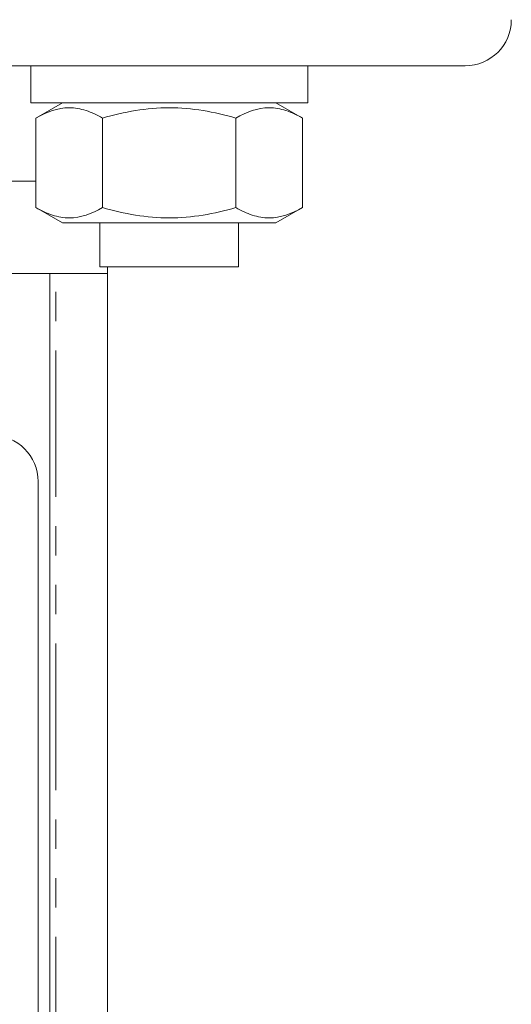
# Model space of a CAD drawing. Header units: millimetres. Extents: x 72 to 468, y 81 to 454.
# Tile 26 of 31: x 145 to 166, y 350 to 393. Entities that reach past the tile are written whole.
import ezdxf

# ---------------------------------------------------------------- set-up
doc = ezdxf.new("R2010")
doc.units = ezdxf.units.MM
doc.linetypes.add('PHANTOM', pattern=[12.7, 6.35, -1.27, 1.27, -1.27, 1.27, -1.27])

msp = doc.modelspace()

# ---------------------------------------------------------------- linework, layer by layer
at = {"color": 7, "linetype": 'Continuous', "lineweight": 15}
for p, q in [((153.264, 390.94), (103.15, 390.94)), ((145.328, 390.94), (145.328, 389.34)), ((157.007, 390.94), (153.264, 390.94)), ((164.15, 390.94), (157.007, 390.94)), ((157.328, 389.34), (157.328, 390.94)), ((151.328, 389.34), (145.328, 389.34)), ((146.703, 389.34), (145.554, 388.677)), ((157.328, 389.34), (151.328, 389.34)), ((157.101, 388.677), (155.953, 389.34)), ((145.554, 388.677), (145.554, 384.803)), ((148.441, 388.677), (148.441, 384.803)), ((154.214, 388.677), (154.214, 384.803)), ((157.101, 388.677), (157.101, 384.803)), ((145.554, 384.803), (146.703, 384.14)), ((155.953, 384.14), (157.101, 384.803)), ((146.703, 384.14), (155.953, 384.14)), ((148.328, 384.14), (148.328, 382.24)), ((154.328, 382.24), (154.328, 384.14)), ((154.328, 382.24), (148.328, 382.24)), ((148.65, 381.94), (148.65, 382.24)), ((146.15, 381.94), (133.65, 381.94)), ((146.15, 314.94), (146.15, 381.94)), ((146.418, 381.94), (146.15, 381.94)), ((148.65, 381.94), (146.418, 381.94)), ((148.65, 336.938), (148.65, 381.94)), ((145.65, 316.94), (145.65, 372.94))]:
    msp.add_line(p, q, dxfattribs=at)
at = {"color": 8, "linetype": 'PHANTOM', "lineweight": 0}
for p, q in [((145.554, 385.94), (118.65, 385.94)), ((146.418, 308.768), (146.418, 381.94))]:
    msp.add_line(p, q, dxfattribs=at)
at = {"color": 7, "linetype": 'Continuous', "lineweight": 15}
for centre, start, end in [((164.15, 392.94), 270, 0), ((143.65, 372.94), 0, 90)]:
    msp.add_arc(centre, 2, start, end, dxfattribs=at)
for points, knots in [([(145.554, 388.677), (146.026, 388.949), (146.504, 389.123), (147.117, 389.124), (147.241, 389.113), (147.485, 389.073), (147.606, 389.042), (147.967, 388.926), (148.205, 388.813), (148.441, 388.677)], [0, 0, 0, 0, 0.5, 0.5, 0.625, 0.625, 0.75, 0.75, 1, 1, 1, 1]), ([(148.441, 388.677), (148.91, 388.812), (149.391, 388.926), (150.356, 389.082), (150.841, 389.124), (151.816, 389.123), (152.311, 389.08), (153.275, 388.924), (153.748, 388.812), (154.214, 388.677)], [0, 0, 0, 0, 0.25, 0.25, 0.5, 0.5, 0.75, 0.75, 1, 1, 1, 1]), ([(154.214, 388.677), (154.686, 388.949), (155.164, 389.123), (155.778, 389.124), (155.901, 389.113), (156.145, 389.073), (156.266, 389.042), (156.627, 388.926), (156.865, 388.813), (157.101, 388.677)], [0, 0, 0, 0, 0.5, 0.5, 0.625, 0.625, 0.75, 0.75, 1, 1, 1, 1]), ([(148.441, 384.803), (147.97, 384.531), (147.491, 384.357), (146.878, 384.356), (146.754, 384.367), (146.51, 384.407), (146.389, 384.438), (146.028, 384.554), (145.79, 384.667), (145.554, 384.803)], [0, 0, 0, 0, 0.5, 0.5, 0.625, 0.625, 0.75, 0.75, 1, 1, 1, 1]), ([(148.441, 384.803), (148.91, 384.668), (149.391, 384.554), (150.356, 384.398), (150.841, 384.356), (151.816, 384.357), (152.311, 384.4), (153.275, 384.556), (153.748, 384.668), (154.214, 384.803)], [0, 0, 0, 0, 0.25, 0.25, 0.5, 0.5, 0.75, 0.75, 1, 1, 1, 1]), ([(157.101, 384.803), (156.63, 384.531), (156.151, 384.357), (155.538, 384.356), (155.415, 384.367), (155.171, 384.407), (155.05, 384.438), (154.688, 384.554), (154.45, 384.667), (154.214, 384.803)], [0, 0, 0, 0, 0.5, 0.5, 0.625, 0.625, 0.75, 0.75, 1, 1, 1, 1])]:
    msp.add_open_spline(points, degree=3, knots=knots, dxfattribs=at)

doc.saveas('drawing.dxf')
